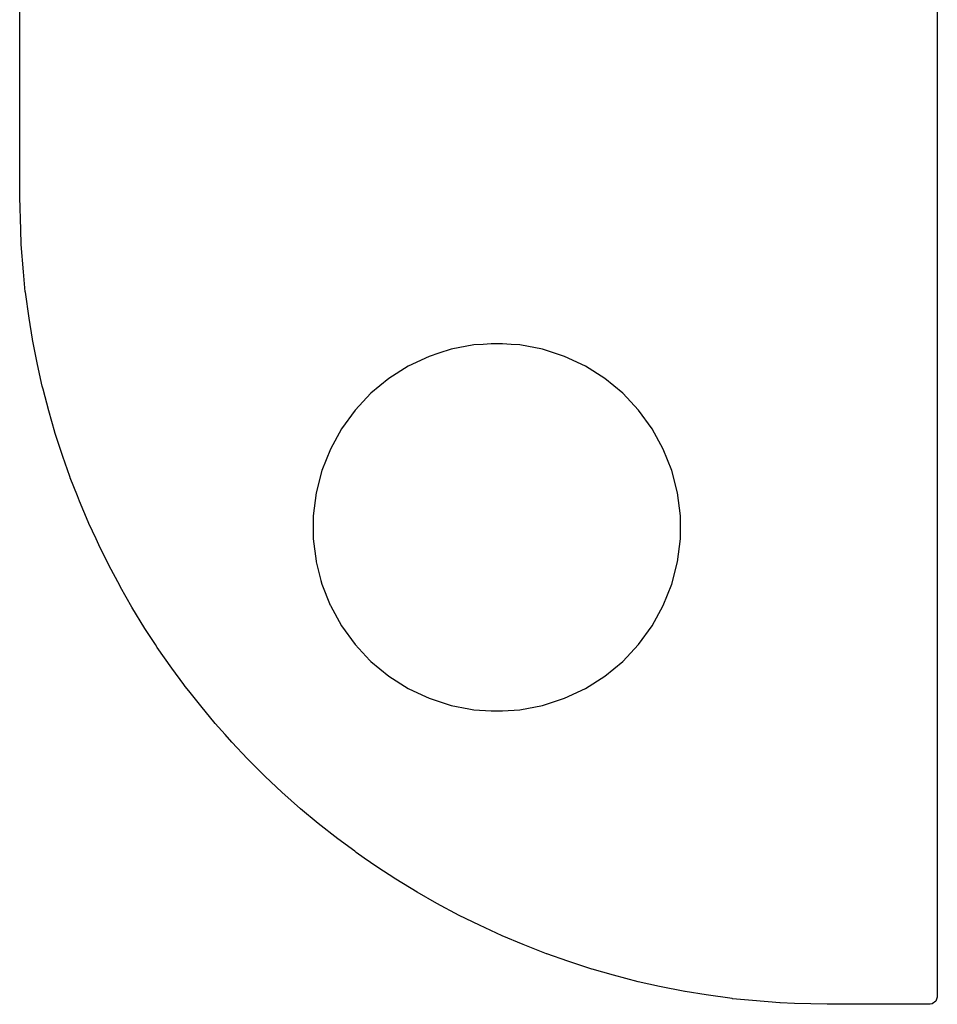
# Model space of a CAD drawing. Extents: x 0.4 to 10.6, y -8.1 to -0.4.
# Tile 4 of 29: x 4.35 to 4.843, y -3.445 to -2.917. Entities that reach past the tile are written whole.
import ezdxf

# ---------------------------------------------------------------- set-up
doc = ezdxf.new("R2010")
doc.units = 0
doc.header["$MEASUREMENT"] = 0
doc.layers.add('BLACK', color=7, linetype='CONTINUOUS')

msp = doc.modelspace()

# ---------------------------------------------------------------- linework, layer by layer
at = {"layer": 'BLACK', "linetype": 'CONTINUOUS'}
for p, q in [((4.8425, -2.75623), (4.8425, -3.44096)), ((4.35041, -3.01179), (4.35041, -2.87402)), ((4.35041, -3.01181), (4.35041, -3.01179)), ((4.35093, -3.02941), (4.35041, -3.01181)), ((4.35116, -3.03709), (4.35093, -3.02941)), ((4.35116, -3.03719), (4.35116, -3.03709)), ((4.35245, -3.05184), (4.35116, -3.03719)), ((4.35343, -3.06266), (4.35245, -3.05184)), ((4.35344, -3.06276), (4.35343, -3.06266)), ((4.35548, -3.07669), (4.35344, -3.06276)), ((4.35721, -3.08805), (4.35548, -3.07669)), ((4.35723, -3.08815), (4.35721, -3.08805)), ((4.36002, -3.10167), (4.35723, -3.08815)), ((4.58177, -3.09344), (4.57516, -3.09558)), ((4.59394, -3.09111), (4.58177, -3.09344)), ((4.58177, -3.09344), (4.58177, -3.09344)), ((4.58177, -3.09344), (4.58177, -3.09344)), ((4.59899, -3.0908), (4.59394, -3.09111)), ((4.60321, -3.09053), (4.59899, -3.0908)), ((4.60939, -3.09053), (4.60321, -3.09053)), ((4.61403, -3.09082), (4.60939, -3.09053)), ((4.61866, -3.09111), (4.61403, -3.09082)), ((4.63083, -3.09344), (4.61866, -3.09111)), ((4.64261, -3.09726), (4.63083, -3.09344)), ((4.63083, -3.09344), (4.63083, -3.09344)), ((4.63083, -3.09344), (4.63083, -3.09344)), ((4.56999, -3.09726), (4.55878, -3.10254)), ((4.57516, -3.09558), (4.56999, -3.09726)), ((4.65382, -3.10254), (4.64261, -3.09726)), ((4.64261, -3.09726), (4.64261, -3.09726)), ((4.36249, -3.11317), (4.36002, -3.10167)), ((4.55878, -3.10254), (4.54832, -3.10918)), ((4.55878, -3.10254), (4.55878, -3.10254)), ((4.66428, -3.10918), (4.65382, -3.10254)), ((4.65382, -3.10254), (4.65382, -3.10254)), ((4.54832, -3.10918), (4.53878, -3.11707)), ((4.67382, -3.11707), (4.66428, -3.10918)), ((4.66428, -3.10918), (4.66428, -3.10918)), ((4.66428, -3.10918), (4.66428, -3.10918)), ((4.36251, -3.11326), (4.36249, -3.11317)), ((4.36291, -3.11476), (4.36251, -3.11326)), ((4.36605, -3.12646), (4.36291, -3.11476)), ((4.53878, -3.11707), (4.5303, -3.1261)), ((4.53878, -3.11707), (4.53878, -3.11707)), ((4.6823, -3.1261), (4.67382, -3.11707)), ((4.36924, -3.13793), (4.36605, -3.12646)), ((4.5303, -3.1261), (4.52302, -3.13612)), ((4.68958, -3.13612), (4.6823, -3.1261)), ((4.52301, -3.13612), (4.51705, -3.14698)), ((4.52302, -3.13612), (4.52301, -3.13612)), ((4.69555, -3.14698), (4.68958, -3.13612)), ((4.36927, -3.13802), (4.36924, -3.13793)), ((4.37354, -3.15091), (4.36927, -3.13802)), ((4.51705, -3.14698), (4.51249, -3.1585)), ((4.70011, -3.1585), (4.69555, -3.14698)), ((4.37725, -3.16164), (4.37354, -3.15091)), ((4.51249, -3.1585), (4.50941, -3.17049)), ((4.70319, -3.17049), (4.70011, -3.1585)), ((4.37746, -3.16225), (4.37725, -3.16164)), ((4.37749, -3.16233), (4.37746, -3.16225)), ((4.38137, -3.17212), (4.37749, -3.16233)), ((4.38248, -3.17489), (4.38137, -3.17212)), ((4.50941, -3.17049), (4.50785, -3.18278)), ((4.70474, -3.18278), (4.70319, -3.17049)), ((4.38711, -3.18608), (4.38248, -3.17489)), ((4.50785, -3.18278), (4.50785, -3.19517)), ((4.70474, -3.19517), (4.70474, -3.18278)), ((4.38747, -3.18685), (4.38711, -3.18608)), ((4.39135, -3.19517), (4.38747, -3.18685)), ((4.39282, -3.19833), (4.39135, -3.19517)), ((4.50785, -3.19517), (4.50937, -3.20716)), ((4.70319, -3.20746), (4.70474, -3.19517)), ((4.39814, -3.20925), (4.39282, -3.19833)), ((4.40425, -3.22058), (4.39814, -3.20925)), ((4.50937, -3.20716), (4.50941, -3.20746)), ((4.50941, -3.20746), (4.51197, -3.21744)), ((4.70011, -3.21946), (4.70319, -3.20746)), ((4.40454, -3.22112), (4.40425, -3.22058)), ((4.41052, -3.23173), (4.40454, -3.22112)), ((4.51197, -3.21744), (4.51249, -3.21946)), ((4.51249, -3.21946), (4.51692, -3.23065)), ((4.69555, -3.23098), (4.70011, -3.21946)), ((4.41759, -3.24319), (4.41052, -3.23173)), ((4.51692, -3.23065), (4.51705, -3.23098)), ((4.51705, -3.23098), (4.52302, -3.24183)), ((4.68958, -3.24183), (4.69555, -3.23098)), ((4.42319, -3.25185), (4.41759, -3.24319)), ((4.52302, -3.24183), (4.5303, -3.25185)), ((4.6823, -3.25185), (4.68958, -3.24183)), ((4.42421, -3.25343), (4.42319, -3.25185)), ((4.43193, -3.26445), (4.42421, -3.25343)), ((4.5303, -3.25185), (4.5303, -3.25185)), ((4.5303, -3.25185), (4.53825, -3.26033)), ((4.67382, -3.26088), (4.6823, -3.25185)), ((4.43848, -3.27336), (4.43193, -3.26445)), ((4.53825, -3.26033), (4.53878, -3.26088)), ((4.53878, -3.26088), (4.54832, -3.26878)), ((4.66428, -3.26878), (4.67382, -3.26088)), ((4.54832, -3.26878), (4.55878, -3.27541)), ((4.65382, -3.27541), (4.66428, -3.26878)), ((4.43916, -3.27428), (4.43848, -3.27336)), ((4.44108, -3.2767), (4.43916, -3.27428)), ((4.4475, -3.28482), (4.44108, -3.2767)), ((4.55878, -3.27541), (4.55878, -3.27541)), ((4.55878, -3.27541), (4.55878, -3.27541)), ((4.55878, -3.27541), (4.56599, -3.27881)), ((4.56599, -3.27881), (4.56999, -3.28069)), ((4.64261, -3.28069), (4.65382, -3.27541)), ((4.45532, -3.29421), (4.4475, -3.28482)), ((4.56999, -3.28069), (4.56999, -3.28069)), ((4.56999, -3.28069), (4.56999, -3.28069)), ((4.56999, -3.28069), (4.58177, -3.28452)), ((4.58177, -3.28452), (4.59131, -3.28634)), ((4.61866, -3.28684), (4.63083, -3.28452)), ((4.63083, -3.28452), (4.64261, -3.28069)), ((4.59131, -3.28634), (4.59394, -3.28684)), ((4.59394, -3.28684), (4.59394, -3.28684)), ((4.59394, -3.28684), (4.59394, -3.28684)), ((4.59394, -3.28684), (4.60321, -3.28742)), ((4.60321, -3.28742), (4.60321, -3.28742)), ((4.60321, -3.28742), (4.60939, -3.28742)), ((4.60939, -3.28742), (4.61866, -3.28684)), ((4.60939, -3.28742), (4.60939, -3.28742)), ((4.46063, -3.30018), (4.45532, -3.29421)), ((4.46425, -3.30424), (4.46063, -3.30018)), ((4.47263, -3.31315), (4.46425, -3.30424)), ((4.48213, -3.32264), (4.47263, -3.31315)), ((4.49103, -3.33102), (4.48213, -3.32264)), ((4.50106, -3.33995), (4.49103, -3.33102)), ((4.51045, -3.34778), (4.50106, -3.33995)), ((4.52099, -3.35611), (4.51045, -3.34778)), ((4.53008, -3.36279), (4.52099, -3.35611)), ((4.53083, -3.36335), (4.53008, -3.36279)), ((4.53514, -3.36637), (4.53083, -3.36335)), ((4.54185, -3.37106), (4.53514, -3.36637)), ((4.55209, -3.37769), (4.54185, -3.37106)), ((4.56355, -3.38475), (4.55209, -3.37769)), ((4.57416, -3.39074), (4.56355, -3.38475)), ((4.58603, -3.39714), (4.57416, -3.39074)), ((4.59695, -3.40245), (4.58603, -3.39714)), ((4.6092, -3.40817), (4.59695, -3.40245)), ((4.62038, -3.4128), (4.6092, -3.40817)), ((4.63294, -3.41779), (4.62038, -3.4128)), ((4.63302, -3.41782), (4.63294, -3.41779)), ((4.64437, -3.42173), (4.63302, -3.41782)), ((4.65725, -3.426), (4.64437, -3.42173)), ((4.65734, -3.42603), (4.65725, -3.426)), ((4.66881, -3.42923), (4.65734, -3.42603)), ((4.68201, -3.43276), (4.66881, -3.42923)), ((4.68211, -3.43279), (4.68201, -3.43276)), ((4.69361, -3.43526), (4.68211, -3.43279)), ((4.70713, -3.43805), (4.69361, -3.43526)), ((4.70723, -3.43807), (4.70713, -3.43805)), ((4.71859, -3.4398), (4.70723, -3.43807)), ((4.73251, -3.44183), (4.71859, -3.4398)), ((4.73262, -3.44185), (4.73251, -3.44183)), ((4.74344, -3.44283), (4.73262, -3.44185)), ((4.75808, -3.44411), (4.74344, -3.44283)), ((4.84176, -3.44326), (4.83981, -3.44467)), ((4.8425, -3.44096), (4.84176, -3.44326)), ((4.75819, -3.44412), (4.75808, -3.44411)), ((4.7659, -3.44435), (4.75819, -3.44412)), ((4.78346, -3.44486), (4.7659, -3.44435)), ((4.8386, -3.44486), (4.78346, -3.44486)), ((4.83981, -3.44467), (4.8386, -3.44486))]:
    msp.add_line(p, q, dxfattribs=at)

doc.saveas('drawing.dxf')
